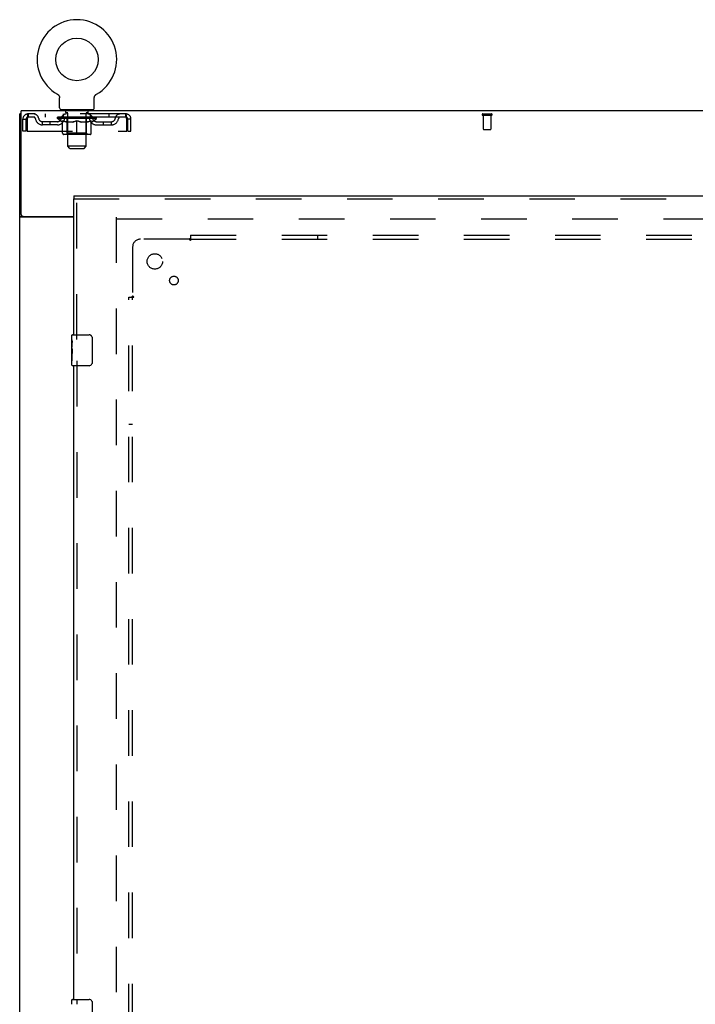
# Model space of a CAD drawing. Header units: inches. Extents: x 0 to 268, y 0 to 174.
# Tile 63 of 77: x 54 to 76, y 99 to 131. Entities that reach past the tile are written whole.
import ezdxf

# ---------------------------------------------------------------- set-up
doc = ezdxf.new("R2010")
doc.units = ezdxf.units.IN
doc.header["$LTSCALE"] = 14.749625
doc.header["$MEASUREMENT"] = 0
doc.linetypes.add('HIDDEN', pattern=[0.2, 0.1, -0.1])
doc.layers.get('0').update_dxf_attribs({"linetype": 'CONTINUOUS'})
for name, color, linetype in [('DEFAULT_2', 8, 'HIDDEN'), ('LEFTHAND_DOOR_ASSEMBLY', 7, 'CONTINUOUS'), ('SUBPANEL', 7, 'CONTINUOUS')]:
    doc.layers.add(name, color=color, linetype=linetype)

msp = doc.modelspace()

# ---------------------------------------------------------------- linework, layer by layer
at = {"color": 7, "linetype": 'Continuous'}
for p, q in [((55.377, 128.945), (55.377, 128.945)), ((55.377, 128.945), (55.381, 128.943)), ((55.378, 128.945), (55.38, 128.944)), ((55.381, 128.943), (55.386, 128.94)), ((55.386, 128.94), (55.39, 128.937)), ((55.39, 128.937), (55.394, 128.934)), ((55.394, 128.934), (55.398, 128.931)), ((55.398, 128.931), (55.402, 128.928)), ((55.402, 128.928), (55.405, 128.924)), ((55.405, 128.924), (55.409, 128.921)), ((55.409, 128.921), (55.413, 128.917)), ((55.412, 128.917), (55.416, 128.913)), ((55.416, 128.913), (55.419, 128.909)), ((55.419, 128.909), (55.422, 128.905)), ((55.422, 128.905), (55.425, 128.901)), ((55.425, 128.901), (55.428, 128.897)), ((55.428, 128.897), (55.43, 128.892)), ((55.43, 128.892), (55.433, 128.888)), ((55.433, 128.888), (55.435, 128.883)), ((55.435, 128.883), (55.437, 128.879)), ((55.437, 128.879), (55.439, 128.874)), ((55.439, 128.874), (55.441, 128.869)), ((55.441, 128.869), (55.443, 128.865)), ((55.443, 128.865), (55.444, 128.86)), ((55.444, 128.86), (55.446, 128.855)), ((55.446, 128.855), (55.447, 128.85)), ((55.447, 128.85), (55.448, 128.845)), ((55.448, 128.845), (55.448, 128.84)), ((55.448, 128.84), (55.449, 128.835)), ((55.45, 128.506), (55.45, 128.82)), ((56.575, 128.83), (56.576, 128.835)), ((56.575, 128.825), (56.575, 128.83)), ((56.575, 128.825), (56.575, 128.83)), ((56.575, 128.82), (56.575, 128.825)), ((56.575, 128.506), (56.575, 128.82)), ((56.576, 128.84), (56.577, 128.845)), ((56.576, 128.835), (56.576, 128.84)), ((56.577, 128.845), (56.578, 128.85)), ((56.578, 128.85), (56.579, 128.855)), ((56.579, 128.855), (56.58, 128.86)), ((56.58, 128.86), (56.582, 128.865)), ((56.582, 128.865), (56.583, 128.869)), ((56.583, 128.869), (56.585, 128.874)), ((56.585, 128.874), (56.587, 128.879)), ((56.587, 128.879), (56.589, 128.883)), ((56.589, 128.883), (56.592, 128.888)), ((56.592, 128.888), (56.594, 128.892)), ((56.594, 128.892), (56.597, 128.897)), ((56.597, 128.897), (56.6, 128.901)), ((56.6, 128.901), (56.603, 128.905)), ((56.602, 128.905), (56.606, 128.909)), ((56.606, 128.909), (56.609, 128.913)), ((56.609, 128.913), (56.612, 128.917)), ((56.612, 128.917), (56.616, 128.921)), ((56.616, 128.921), (56.619, 128.924)), ((56.619, 128.924), (56.623, 128.928)), ((56.623, 128.928), (56.627, 128.931)), ((56.627, 128.931), (56.631, 128.934)), ((56.631, 128.934), (56.635, 128.937)), ((56.635, 128.937), (56.639, 128.94)), ((56.639, 128.94), (56.643, 128.943)), ((56.639, 128.94), (56.64, 128.941)), ((56.643, 128.943), (56.648, 128.945)), ((56.645, 128.944), (56.646, 128.945)), ((56.648, 128.945), (56.648, 128.945)), ((55.512, 128.437), (55.512, 128.407)), ((56.512, 128.437), (55.512, 128.437)), ((56.512, 128.437), (56.512, 128.407)), ((54.21, 128.303), (54.158, 128.303)), ((54.262, 124.99), (54.158, 124.99))]:
    msp.add_line(p, q, dxfattribs=at)
at = {"color": 3, "linetype": 'Continuous'}
for p, q in [((54.21, 125.05), (54.21, 128.407)), ((131.856, 128.407), (54.21, 128.407)), ((54.158, 48.511), (54.158, 128.303)), ((55.908, 124.959), (54.199, 124.959)), ((54.27, 124.99), (55.908, 124.99))]:
    msp.add_line(p, q, dxfattribs=at)
at = {"color": 7, "linetype": 'Continuous'}
for points in [[(55.449, 128.835), (55.449, 128.83), (55.45, 128.825), (55.45, 128.82)], [(54.264, 124.985), (54.263, 124.987), (54.262, 124.988), (54.262, 124.99)], [(54.281, 124.959), (54.281, 124.961), (54.281, 124.962), (54.281, 124.964), (54.281, 124.965), (54.28, 124.967), (54.279, 124.969), (54.278, 124.971), (54.277, 124.972), (54.275, 124.974), (54.274, 124.975), (54.272, 124.977), (54.27, 124.978), (54.269, 124.979), (54.267, 124.981), (54.266, 124.982), (54.265, 124.984), (54.264, 124.985)]]:
    msp.add_lwpolyline(points, dxfattribs=at)
at = {"color": 3, "linetype": 'Continuous'}
for points in [[(54.178, 124.971), (54.175, 124.973), (54.173, 124.974), (54.17, 124.976), (54.168, 124.977), (54.165, 124.979), (54.163, 124.981), (54.162, 124.982), (54.16, 124.984), (54.159, 124.986), (54.159, 124.987), (54.158, 124.988), (54.158, 124.99)], [(54.199, 124.959), (54.197, 124.961), (54.195, 124.962), (54.193, 124.964), (54.19, 124.965), (54.187, 124.967), (54.184, 124.968), (54.178, 124.971)]]:
    msp.add_lwpolyline(points, dxfattribs=at)
at = {"color": 7, "linetype": 'Continuous'}
msp.add_circle((56.012, 130.065), 0.688, dxfattribs=at)
for centre, radius, start, end in [((56.012, 130.065), 1.288, 299.5053, 240.4947), ((55.519, 128.506), 0.069, 180, 265), ((56.506, 128.506), 0.069, 275, 360)]:
    msp.add_arc(centre, radius, start, end, dxfattribs=at)
at = {"color": 3, "linetype": 'Continuous'}
msp.add_arc((54.27, 125.05), 0.06, 180, 270, dxfattribs=at)
at = {"layer": 'DEFAULT_2', "color": 8, "linetype": 'HIDDEN'}
for p, q in [((55.377, 128.945), (55.377, 128.945)), ((55.384, 128.941), (55.386, 128.94)), ((55.609, 128.437), (55.609, 128.407)), ((55.647, 128.347), (55.647, 128.427)), ((56.377, 128.347), (56.377, 128.427)), ((56.415, 128.437), (56.415, 128.407)), ((54.262, 127.741), (54.262, 128.136)), ((54.262, 128.136), (54.366, 128.136)), ((54.366, 127.741), (54.366, 128.136)), ((54.396, 128.136), (54.396, 127.741)), ((54.429, 128.303), (54.429, 128.199)), ((57.595, 128.303), (54.429, 128.303)), ((57.595, 128.199), (54.429, 128.199)), ((54.981, 128.303), (54.981, 128.199)), ((55.379, 128.152), (55.379, 128.199)), ((55.538, 128.041), (55.379, 128.152)), ((56.646, 128.152), (55.379, 128.152)), ((55.389, 128.193), (55.389, 128.199)), ((55.397, 128.189), (55.397, 128.193)), ((55.397, 128.189), (56.627, 128.189)), ((55.406, 128.189), (55.406, 128.193)), ((55.407, 128.189), (55.407, 128.193)), ((55.417, 128.193), (55.417, 128.199)), ((55.433, 128.189), (55.433, 128.193)), ((55.435, 128.189), (55.435, 128.193)), ((55.464, 128.193), (55.464, 128.199)), ((55.478, 128.189), (55.478, 128.193)), ((55.481, 128.189), (55.481, 128.193)), ((55.685, 128.192), (55.484, 128.192)), ((55.527, 128.193), (55.527, 128.199)), ((55.529, 128.189), (55.529, 128.192)), ((55.529, 128.189), (55.529, 128.192)), ((55.532, 128.189), (55.532, 128.192)), ((55.539, 128.189), (55.539, 128.193)), ((55.54, 128.189), (55.54, 128.192)), ((55.543, 128.189), (55.543, 128.193)), ((55.546, 128.189), (55.546, 128.193)), ((55.549, 127.678), (55.549, 128.084)), ((55.551, 128.189), (55.551, 128.192)), ((55.565, 128.189), (55.565, 128.192)), ((55.575, 128.199), (55.575, 128.303)), ((55.583, 128.189), (55.583, 128.195)), ((55.583, 128.189), (55.583, 128.192)), ((55.604, 128.189), (55.604, 128.192)), ((55.605, 128.193), (55.605, 128.199)), ((55.615, 128.189), (55.615, 128.193)), ((55.619, 128.189), (55.619, 128.193)), ((55.628, 128.189), (55.628, 128.192)), ((55.64, 128.189), (55.64, 128.196)), ((55.655, 128.189), (55.655, 128.192)), ((55.717, 128.337), (55.657, 128.337)), ((55.658, 128.189), (55.658, 128.192)), ((55.685, 128.189), (55.685, 128.192)), ((55.752, 128.192), (55.69, 128.192)), ((55.696, 128.193), (55.696, 128.199)), ((55.7, 127.681), (55.7, 128.149)), ((55.702, 128.189), (55.702, 128.193)), ((55.707, 128.189), (55.707, 128.193)), ((55.712, 127.256), (55.712, 128.327)), ((55.713, 128.189), (55.713, 128.198)), ((55.717, 128.189), (55.717, 128.192)), ((55.728, 128.189), (55.728, 128.192)), ((55.752, 128.189), (55.752, 128.192)), ((55.827, 128.192), (55.768, 128.192)), ((55.788, 128.189), (55.788, 128.192)), ((55.796, 128.193), (55.796, 128.199)), ((55.799, 128.189), (55.799, 128.193)), ((55.802, 128.189), (55.802, 128.198)), ((55.804, 128.189), (55.804, 128.193)), ((55.812, 128.189), (55.812, 128.193)), ((55.827, 128.189), (55.827, 128.192)), ((55.908, 128.192), (55.853, 128.192)), ((55.866, 128.189), (55.866, 128.192)), ((55.898, 128.192), (56.012, 128.199)), ((55.902, 128.193), (55.902, 128.199)), ((55.903, 128.199), (55.902, 128.199)), ((55.903, 128.193), (55.903, 128.199)), ((55.903, 128.189), (55.903, 128.193)), ((55.907, 128.189), (55.907, 128.193)), ((55.908, 128.189), (55.908, 128.193)), ((55.908, 128.189), (55.908, 128.192)), ((55.991, 128.192), (55.943, 128.192)), ((55.949, 128.189), (55.949, 128.192)), ((55.991, 128.189), (55.991, 128.192)), ((56.01, 128.193), (56.01, 128.193)), ((56.01, 128.189), (56.01, 128.193)), ((56.01, 128.189), (56.01, 128.193)), ((56.012, 128.193), (56.012, 128.199)), ((56.012, 127.641), (56.012, 128.085)), ((56.015, 128.189), (56.015, 128.193)), ((56.015, 128.189), (56.015, 128.193)), ((56.015, 128.193), (56.015, 128.193)), ((56.017, 128.192), (56.081, 128.192)), ((56.033, 128.189), (56.033, 128.192)), ((56.049, 128.192), (56.049, 128.197)), ((56.049, 128.197), (56.127, 128.192)), ((56.07, 128.192), (56.07, 128.196)), ((56.076, 128.189), (56.076, 128.192)), ((56.116, 128.189), (56.116, 128.193)), ((56.117, 128.189), (56.117, 128.192)), ((56.117, 128.192), (56.171, 128.192)), ((56.118, 128.189), (56.118, 128.193)), ((56.122, 128.193), (56.122, 128.199)), ((56.122, 128.193), (56.122, 128.199)), ((56.122, 128.199), (56.122, 128.199)), ((56.122, 128.189), (56.122, 128.193)), ((56.158, 128.189), (56.158, 128.192)), ((56.197, 128.189), (56.197, 128.192)), ((56.197, 128.192), (56.256, 128.192)), ((56.213, 128.189), (56.213, 128.193)), ((56.22, 128.189), (56.22, 128.193)), ((56.223, 128.189), (56.223, 128.198)), ((56.225, 128.189), (56.225, 128.193)), ((56.229, 128.193), (56.229, 128.199)), ((56.236, 128.189), (56.236, 128.192)), ((56.272, 128.189), (56.272, 128.192)), ((56.272, 128.192), (56.334, 128.192)), ((56.296, 128.189), (56.296, 128.192)), ((56.367, 128.337), (56.307, 128.337)), ((56.307, 128.189), (56.307, 128.192)), ((56.311, 128.189), (56.311, 128.198)), ((56.312, 127.256), (56.312, 128.327)), ((56.317, 128.189), (56.317, 128.193)), ((56.322, 128.189), (56.322, 128.193)), ((56.325, 127.681), (56.325, 128.149)), ((56.329, 128.193), (56.329, 128.199)), ((56.339, 128.189), (56.339, 128.192)), ((56.339, 128.192), (56.541, 128.192)), ((56.366, 128.189), (56.366, 128.192)), ((56.369, 128.189), (56.369, 128.192)), ((56.385, 128.189), (56.385, 128.196)), ((56.396, 128.189), (56.396, 128.192)), ((56.406, 128.189), (56.406, 128.193)), ((56.41, 128.189), (56.41, 128.193)), ((56.419, 128.193), (56.419, 128.199)), ((56.421, 128.189), (56.421, 128.192)), ((56.441, 128.189), (56.441, 128.195)), ((56.442, 128.189), (56.442, 128.192)), ((56.45, 128.199), (56.45, 128.303)), ((56.46, 128.189), (56.46, 128.192)), ((56.474, 128.189), (56.474, 128.192)), ((56.476, 127.678), (56.476, 128.084)), ((56.478, 128.189), (56.478, 128.193)), ((56.482, 128.189), (56.482, 128.193)), ((56.485, 128.189), (56.485, 128.193)), ((56.485, 128.189), (56.485, 128.192)), ((56.486, 128.041), (56.646, 128.152)), ((56.492, 128.189), (56.492, 128.192)), ((56.495, 128.189), (56.495, 128.192)), ((56.496, 128.189), (56.496, 128.192)), ((56.497, 128.193), (56.497, 128.199)), ((56.544, 128.189), (56.544, 128.193)), ((56.546, 128.189), (56.546, 128.193)), ((56.561, 128.193), (56.561, 128.199)), ((56.589, 128.189), (56.589, 128.193)), ((56.591, 128.189), (56.591, 128.193)), ((56.607, 128.193), (56.607, 128.199)), ((56.617, 128.189), (56.617, 128.193)), ((56.618, 128.189), (56.618, 128.193)), ((56.627, 128.189), (56.627, 128.193)), ((56.636, 128.193), (56.636, 128.199)), ((56.646, 128.152), (56.646, 128.199)), ((57.044, 128.303), (57.044, 128.199)), ((57.595, 128.199), (57.595, 128.303)), ((57.628, 127.741), (57.628, 128.136)), ((57.658, 127.741), (57.658, 128.136)), ((57.762, 128.136), (57.658, 128.136)), ((57.762, 127.741), (57.762, 128.136)), ((69.148, 128.303), (69.432, 128.303)), ((69.148, 128.26), (69.432, 128.26)), ((69.166, 128.26), (69.166, 127.813)), ((69.414, 128.26), (69.414, 127.813)), ((54.898, 127.948), (54.898, 128.052)), ((55.381, 128.052), (54.898, 128.052)), ((55.381, 127.948), (54.898, 127.948)), ((55.148, 127.948), (55.148, 128.052)), ((55.538, 128.041), (55.549, 128.041)), ((55.871, 128.041), (55.691, 128.041)), ((56.333, 128.041), (56.154, 128.041)), ((56.476, 128.041), (56.486, 128.041)), ((56.644, 128.052), (57.127, 128.052)), ((56.644, 127.948), (57.127, 127.948)), ((56.877, 127.948), (56.877, 128.052)), ((57.127, 127.948), (57.127, 128.052)), ((69.176, 127.803), (69.404, 127.803)), ((54.366, 127.741), (54.262, 127.741)), ((54.396, 127.741), (57.628, 127.741)), ((56.439, 127.641), (55.586, 127.641)), ((55.7, 127.681), (55.66, 127.641)), ((56.325, 127.681), (55.7, 127.681)), ((56.325, 127.681), (56.365, 127.641)), ((57.658, 127.741), (57.762, 127.741)), ((55.781, 127.187), (55.712, 127.256)), ((56.312, 127.256), (55.712, 127.256)), ((55.781, 127.187), (56.243, 127.187)), ((56.243, 127.187), (56.312, 127.256)), ((57.283, 124.959), (57.283, 51.855)), ((57.297, 124.907), (91.387, 124.907))]:
    msp.add_line(p, q, dxfattribs=at)
for points in [[(54.429, 128.303), (54.427, 128.302), (54.425, 128.299), (54.422, 128.294), (54.42, 128.287), (54.418, 128.278), (54.415, 128.267), (54.413, 128.254), (54.41, 128.24), (54.408, 128.225), (54.406, 128.209), (54.403, 128.191), (54.401, 128.173), (54.399, 128.155), (54.396, 128.136)], [(54.429, 128.199), (54.427, 128.199), (54.425, 128.198), (54.422, 128.196), (54.42, 128.193), (54.418, 128.19), (54.415, 128.185), (54.413, 128.181), (54.41, 128.175), (54.408, 128.17), (54.406, 128.163), (54.403, 128.157), (54.401, 128.15), (54.399, 128.143), (54.396, 128.136)], [(55.549, 128.084), (55.575, 128.074), (55.6, 128.065), (55.625, 128.058), (55.65, 128.051), (55.674, 128.045), (55.699, 128.041)], [(55.691, 128.041), (55.668, 128.046), (55.644, 128.051), (55.621, 128.058), (55.597, 128.065), (55.573, 128.074), (55.549, 128.083)], [(55.861, 128.041), (55.886, 128.045), (55.911, 128.051), (55.936, 128.058), (55.961, 128.066), (55.987, 128.075), (56.012, 128.085)], [(56.012, 128.083), (55.988, 128.073), (55.964, 128.065), (55.941, 128.058), (55.917, 128.051), (55.894, 128.045), (55.871, 128.041)], [(56.012, 128.085), (56.038, 128.075), (56.064, 128.066), (56.089, 128.058), (56.114, 128.051), (56.139, 128.045), (56.163, 128.041)], [(56.154, 128.041), (56.13, 128.046), (56.107, 128.051), (56.084, 128.058), (56.06, 128.065), (56.036, 128.074), (56.012, 128.083)], [(56.326, 128.041), (56.351, 128.045), (56.375, 128.051), (56.4, 128.058), (56.425, 128.066), (56.45, 128.074), (56.476, 128.084)], [(56.476, 128.083), (56.451, 128.074), (56.427, 128.065), (56.403, 128.058), (56.38, 128.051), (56.357, 128.046), (56.333, 128.041)], [(57.628, 128.136), (57.626, 128.155), (57.624, 128.173), (57.621, 128.191), (57.619, 128.209), (57.617, 128.225), (57.614, 128.24), (57.612, 128.254), (57.609, 128.267), (57.607, 128.278), (57.605, 128.287), (57.602, 128.294), (57.6, 128.299), (57.598, 128.302), (57.595, 128.303)], [(57.628, 128.136), (57.626, 128.143), (57.624, 128.15), (57.621, 128.157), (57.619, 128.163), (57.617, 128.17), (57.614, 128.175), (57.612, 128.181), (57.609, 128.185), (57.607, 128.19), (57.605, 128.193), (57.602, 128.196), (57.6, 128.198), (57.598, 128.199), (57.595, 128.199)]]:
    msp.add_lwpolyline(points, dxfattribs=at)
for centre, radius, start, end in [((55.519, 128.506), 0.069, 265, 270), ((55.637, 128.427), 0.01, 0, 90), ((56.387, 128.427), 0.01, 90, 180), ((56.506, 128.506), 0.069, 270, 275), ((54.429, 128.136), 0.167, 90, 180), ((54.429, 128.136), 0.063, 90, 180), ((54.609, 128.136), 0.167, 8.0716, 90), ((54.609, 128.137), 0.0625, 7.9863, 90), ((54.898, 128.177), 0.229, 187.9863, 270), ((54.898, 128.177), 0.125, 188.0716, 270), ((55.381, 128.177), 0.125, 270, 351.9284), ((55.381, 128.177), 0.229, 270, 352.0137), ((55.67, 128.136), 0.167, 90, 171.9284), ((55.669, 128.137), 0.0625, 90, 172.0137), ((55.657, 128.347), 0.01, 180, 270), ((55.66, 128.149), 0.0398, 0, 90), ((55.702, 128.327), 0.01, 0, 90), ((56.322, 128.327), 0.01, 90, 180), ((56.365, 128.149), 0.0398, 90, 180), ((56.355, 128.136), 0.167, 8.0716, 90), ((56.355, 128.137), 0.0625, 7.9863, 90), ((56.367, 128.347), 0.01, 270, 360), ((56.644, 128.177), 0.229, 187.9863, 270), ((56.644, 128.177), 0.125, 188.0716, 270), ((57.127, 128.177), 0.125, 270, 351.9284), ((57.127, 128.177), 0.229, 270, 352.0137), ((57.416, 128.136), 0.167, 90, 171.9284), ((57.416, 128.137), 0.0625, 90, 172.0137), ((57.595, 128.136), 0.167, 0, 90), ((57.595, 128.136), 0.063, 0, 90), ((69.148, 128.282), 0.0215, 90, 270), ((69.432, 128.282), 0.0215, 270, 90), ((69.176, 127.813), 0.01, 180, 270), ((69.404, 127.813), 0.01, 270, 360), ((55.586, 127.678), 0.0371, 180, 270), ((56.439, 127.678), 0.0371, 270, 360)]:
    msp.add_arc(centre, radius, start, end, dxfattribs=at)
for centre, major_axis, ratio, start_param, end_param in [((55.359, 128.187), (0.198, 0), 0.060556, 0.430652, 1.470503), ((56.012, 128.199), (0.633, 0.007), 0.05963, 2.96643, 3.140963), ((56.012, 128.199), (0.633, 0), 0.060556, -3.141593, -2.96706), ((55.359, 128.181), (0.198, 0.002), 0.05963, 1.376596, 1.469874), ((55.335, 128.187), (0.198, 0.002), 0.05963, 0.25549, 1.295341), ((55.403, 128.187), (0.198, -0.002), 0.05963, 0.605815, 1.645666), ((56.012, 128.199), (0.633, 0.013), 0.05688, 2.791345, 2.965878), ((56.012, 128.199), (0.633, -0.007), 0.05963, -2.96643, -2.791898), ((55.403, 128.181), (0.198, 0), 0.060556, 1.551758, 1.645036), ((55.335, 128.181), (0.198, 0.004), 0.05688, 1.20151, 1.294789), ((55.405, 128.183), (0.164, 0.002), 0.05963, 1.065228, 1.614276), ((55.385, 128.183), (0.164, 0.003), 0.05688, 0.890143, 1.43919), ((55.443, 128.183), (0.164, 0), 0.060556, 1.240391, 1.789438), ((55.331, 128.187), (0.198, 0.004), 0.05688, 0.080405, 1.120256), ((55.466, 128.187), (0.198, -0.004), 0.05688, 0.7809, 1.820751), ((56.012, 128.199), (0.633, 0.019), 0.052395, 2.616403, 2.790936), ((56.012, 128.199), (0.633, -0.013), 0.05688, -2.791345, -2.616812), ((55.466, 128.181), (0.198, -0.002), 0.05963, 1.72692, 1.820198), ((55.331, 128.181), (0.198, 0.006), 0.052395, 1.026568, 1.119847), ((55.384, 128.183), (0.164, 0.005), 0.052395, 0.715201, 1.264248), ((55.498, 128.183), (0.164, -0.002), 0.05963, 1.415553, 1.9646), ((55.545, 128.187), (0.198, -0.006), 0.052395, 0.955842, 1.995693), ((56.012, 128.199), (0.633, 0.025), 0.046319, 2.441654, 2.616187), ((55.348, 128.187), (0.198, 0.006), 0.052395, -0.094537, 0.945314), ((56.012, 128.199), (0.633, -0.019), 0.052395, -2.616403, -2.44187), ((55.545, 128.181), (0.198, -0.004), 0.05688, 1.902006, 1.995284), ((55.348, 128.181), (0.198, 0.008), 0.046319, 0.851819, 0.945098), ((55.403, 128.183), (0.164, 0.006), 0.046319, 0.540452, 1.089499), ((55.569, 128.183), (0.164, -0.003), 0.05688, 1.590638, 2.139686), ((55.639, 128.187), (0.198, -0.008), 0.046319, 1.130591, 2.170442), ((56.012, 128.199), (0.633, 0.029), 0.038841, 2.267123, 2.441656), ((55.385, 128.187), (0.198, 0.008), 0.046319, -0.269286, 0.770565), ((56.012, 128.199), (0.633, -0.025), 0.046319, -2.441654, -2.267121), ((55.639, 128.181), (0.198, -0.006), 0.052395, 2.076947, 2.170226), ((55.385, 128.181), (0.198, 0.009), 0.038841, 0.677289, 0.770567), ((55.44, 128.183), (0.164, 0.008), 0.038841, 0.365921, 0.914969), ((55.654, 128.183), (0.164, -0.005), 0.052395, 1.76558, 2.314627), ((55.744, 128.187), (0.198, -0.009), 0.038841, 1.305122, 2.344973), ((56.012, 128.199), (0.633, 0.033), 0.030195, 2.09281, 2.267343), ((56.012, 128.199), (0.633, -0.029), 0.038841, -2.267123, -2.092591), ((55.441, 128.187), (0.198, 0.009), 0.038841, -0.443817, 0.596034), ((55.744, 128.181), (0.198, -0.008), 0.046319, 2.251696, 2.344975), ((55.441, 128.181), (0.198, 0.01), 0.030195, 0.502975, 0.596254), ((55.494, 128.183), (0.164, 0.009), 0.030195, 0.191608, 0.740655), ((55.749, 128.183), (0.164, -0.006), 0.046319, 1.940329, 2.489376), ((55.515, 128.187), (0.198, 0.01), 0.030195, -0.61813, 0.421721), ((55.856, 128.187), (0.198, -0.01), 0.030195, 1.479435, 2.519286), ((56.012, 128.199), (0.633, 0.036), 0.020645, 1.918687, 2.09322), ((56.012, 128.199), (0.633, -0.033), 0.030195, -2.09281, -1.918277), ((55.856, 128.181), (0.198, -0.009), 0.038841, 2.426227, 2.519505), ((55.515, 128.181), (0.198, 0.011), 0.020645, 0.328852, 0.422131), ((55.564, 128.183), (0.164, 0.009), 0.020645, 0.017485, 0.566532), ((55.853, 128.183), (0.164, -0.008), 0.038841, 2.11486, 2.663907), ((55.604, 128.187), (0.198, 0.011), 0.020645, -0.792253, 0.247598), ((55.974, 128.187), (0.198, -0.011), 0.020645, 1.653558, 2.693409), ((56.012, 128.199), (0.633, 0.038), 0.010478, 1.744704, 1.919237), ((56.012, 128.199), (0.633, -0.036), 0.020645, -1.918687, -1.744154), ((55.974, 128.181), (0.198, -0.01), 0.030195, 2.60054, 2.693819), ((55.604, 128.181), (0.198, 0.012), 0.010478, 0.154869, 0.248148), ((55.648, 128.183), (0.164, 0.01), 0.010478, 6.126688, 6.675735), ((55.961, 128.183), (0.164, -0.009), 0.030195, 2.289173, 2.83822), ((55.705, 128.187), (0.198, 0.012), 0.010478, -0.966236, -0.000846), ((56.093, 128.187), (0.198, -0.012), 0.010478, 1.827541, 2.867392), ((56.012, 128.199), (0.633, -0.038), 0.010478, -1.744704, -1.563007), ((56.093, 128.181), (0.198, -0.011), 0.020645, 2.774664, 2.867942), ((56.071, 128.183), (0.164, -0.009), 0.020645, 2.463296, 3.012344), ((55.932, 128.187), (0.198, 0.012), 0.010478, 0.274201, 1.314052), ((55.845, 128.183), (0.164, 0.01), 0.010478, -0.000483, 0.504314), ((55.815, 128.181), (0.198, 0.012), 0.010478, 0.099668, 0.192946), ((56.012, 128.199), (0.633, 0.038), 0.010478, -1.571421, -1.396888), ((56.209, 128.181), (0.198, -0.012), 0.010478, 2.74231, 2.948646), ((56.179, 128.183), (0.164, -0.01), 0.010478, 2.637279, 3.14189), ((56.05, 128.187), (0.198, 0.011), 0.020645, 0.448184, 1.488034), ((55.954, 128.183), (0.164, 0.009), 0.020645, 0.129249, 0.678296), ((55.932, 128.181), (0.198, 0.011), 0.020645, 0.273651, 0.366929), ((56.012, 128.199), (0.633, 0.036), 0.020645, -1.397439, -1.222906), ((56.32, 128.187), (0.198, -0.012), 0.010478, -3.140747, -2.175357), ((56.012, 128.199), (0.633, -0.038), 0.010478, 1.222355, 1.396888), ((56.168, 128.187), (0.198, 0.01), 0.030195, 0.622307, 1.662158), ((56.063, 128.183), (0.164, 0.009), 0.030195, 0.303372, 0.852419), ((56.377, 128.183), (0.164, -0.01), 0.010478, 2.749043, 3.29809), ((56.421, 128.187), (0.198, -0.011), 0.020645, 2.893995, 3.933846), ((56.05, 128.181), (0.198, 0.01), 0.030195, 0.447774, 0.541052), ((56.421, 128.181), (0.198, -0.012), 0.010478, 2.893445, 2.986723), ((56.012, 128.199), (0.633, 0.033), 0.030195, -1.223315, -1.048783), ((56.012, 128.199), (0.633, -0.036), 0.020645, 1.048373, 1.222906), ((56.281, 128.187), (0.198, 0.009), 0.038841, 0.79662, 1.836471), ((56.172, 128.183), (0.164, 0.008), 0.038841, 0.477686, 1.026733), ((56.461, 128.183), (0.164, -0.009), 0.020645, 2.57506, 3.124108), ((56.51, 128.187), (0.198, -0.01), 0.030195, 2.719872, 3.759723), ((56.386, 128.187), (0.198, 0.008), 0.046319, 0.971151, 2.011002), ((56.168, 128.181), (0.198, 0.009), 0.038841, 0.622087, 0.715366), ((56.51, 128.181), (0.198, -0.011), 0.020645, 2.719462, 2.812741), ((56.012, 128.199), (0.633, 0.029), 0.038841, -1.049002, -0.874469), ((56.012, 128.199), (0.633, -0.033), 0.030195, 0.87425, 1.048783), ((56.275, 128.183), (0.164, 0.006), 0.046319, 0.652216, 1.201263), ((56.479, 128.187), (0.198, 0.006), 0.052395, 1.1459, 2.185751), ((56.531, 128.183), (0.164, -0.009), 0.030195, 2.400937, 2.949985), ((56.583, 128.187), (0.198, -0.009), 0.038841, 2.545558, 3.585409), ((56.371, 128.183), (0.164, 0.005), 0.052395, 0.826965, 1.376012), ((56.281, 128.181), (0.198, 0.008), 0.046319, 0.796618, 0.889896), ((56.583, 128.181), (0.198, -0.01), 0.030195, 2.545339, 2.638617), ((56.559, 128.187), (0.198, 0.004), 0.05688, 1.320842, 2.360692), ((56.012, 128.199), (0.633, 0.025), 0.046319, -0.874471, -0.699939), ((56.012, 128.199), (0.633, -0.029), 0.038841, 0.699936, 0.874469), ((56.639, 128.187), (0.198, -0.008), 0.046319, 2.371028, 3.410879), ((56.585, 128.183), (0.164, -0.008), 0.038841, 2.226624, 2.775671), ((56.621, 128.187), (0.198, 0.002), 0.05963, 1.495927, 2.535778), ((56.455, 128.183), (0.164, 0.003), 0.05688, 1.001907, 1.550954), ((56.676, 128.187), (0.198, -0.006), 0.052395, 2.196279, 3.23613), ((56.622, 128.183), (0.164, -0.006), 0.046319, 2.052093, 2.601141), ((56.386, 128.181), (0.198, 0.006), 0.052395, 0.971367, 1.064645), ((56.665, 128.187), (0.198, 0), 0.060556, 1.671089, 2.71094), ((56.639, 128.181), (0.198, -0.009), 0.038841, 2.371026, 2.464304), ((56.693, 128.187), (0.198, -0.004), 0.05688, 2.021337, 3.061188), ((56.012, 128.199), (0.633, 0.019), 0.052395, -0.699723, -0.52519), ((56.012, 128.199), (0.633, -0.025), 0.046319, 0.525406, 0.699939), ((56.69, 128.187), (0.198, -0.002), 0.05963, 1.846251, 2.886102), ((56.526, 128.183), (0.164, 0.002), 0.05963, 1.176993, 1.72604), ((56.64, 128.183), (0.164, -0.005), 0.052395, 1.877344, 2.426392), ((56.582, 128.183), (0.164, 0), 0.060556, 1.352155, 1.901202), ((56.64, 128.183), (0.164, -0.003), 0.05688, 1.702402, 2.25145), ((56.62, 128.183), (0.164, -0.002), 0.05963, 1.527317, 2.076364), ((56.479, 128.181), (0.198, 0.004), 0.05688, 1.146309, 1.239587), ((56.676, 128.181), (0.198, -0.008), 0.046319, 2.196495, 2.289773), ((56.012, 128.199), (0.633, 0.013), 0.05688, -0.524781, -0.350248), ((56.012, 128.199), (0.633, -0.019), 0.052395, 0.350657, 0.52519), ((56.559, 128.181), (0.198, 0.002), 0.05963, 1.321394, 1.414673), ((56.693, 128.181), (0.198, -0.006), 0.052395, 2.021746, 2.115024), ((56.012, 128.199), (0.633, 0.007), 0.05963, -0.349695, -0.175162), ((56.012, 128.199), (0.633, -0.013), 0.05688, 0.175715, 0.350248), ((56.621, 128.181), (0.198, 0), 0.060556, 1.496556, 1.589835), ((56.69, 128.181), (0.198, -0.004), 0.05688, 1.846804, 1.940083), ((56.665, 128.181), (0.198, -0.002), 0.05963, 1.671719, 1.764997), ((56.012, 128.199), (0.633, 0), 0.060556, -0.174533, 0), ((56.012, 128.199), (0.633, -0.007), 0.05963, 0.000629, 0.175162)]:
    msp.add_ellipse(centre, major_axis=major_axis, ratio=ratio, start_param=start_param, end_param=end_param, dxfattribs=at)
at = {"layer": 'LEFTHAND_DOOR_ASSEMBLY', "color": 7, "linetype": 'Continuous'}
for p, q in [((55.908, 125.657), (55.908, 125.553)), ((55.848, 120.997), (55.848, 121.142)), ((55.863, 121.157), (56.403, 121.157)), ((56.503, 121.057), (56.503, 120.257)), ((55.848, 120.739), (55.848, 120.996)), ((55.854, 120.94), (55.848, 120.94)), ((55.848, 120.772), (55.855, 120.772)), ((55.848, 120.172), (55.848, 120.736)), ((55.855, 120.772), (55.855, 120.909)), ((55.85, 120.709), (55.848, 120.709)), ((55.848, 120.578), (55.854, 120.578)), ((55.848, 120.542), (55.855, 120.542)), ((55.848, 120.479), (55.855, 120.479)), ((55.855, 120.311), (55.855, 120.542)), ((55.848, 120.311), (55.855, 120.311)), ((56.403, 120.157), (55.863, 120.157)), ((55.848, 99.497), (55.848, 99.642)), ((55.863, 99.657), (56.403, 99.657)), ((56.503, 99.557), (56.503, 98.757))]:
    msp.add_line(p, q, dxfattribs=at)
at = {"layer": 'LEFTHAND_DOOR_ASSEMBLY', "color": 3, "linetype": 'Continuous'}
for p, q in [((55.908, 125.657), (92.096, 125.657)), ((55.908, 121.157), (55.908, 125.553)), ((55.908, 99.657), (55.908, 120.157))]:
    msp.add_line(p, q, dxfattribs=at)
at = {"layer": 'LEFTHAND_DOOR_ASSEMBLY', "color": 8, "linetype": 'HIDDEN'}
for p, q in [((55.908, 125.553), (92.096, 125.553)), ((56.012, 121.002), (56.012, 125.553)), ((56.012, 120.312), (56.012, 99.502))]:
    msp.add_line(p, q, dxfattribs=at)
at = {"layer": 'LEFTHAND_DOOR_ASSEMBLY', "color": 7, "linetype": 'Continuous'}
for points in [[(56.497, 121.093), (56.499, 121.088), (56.5, 121.082), (56.501, 121.076), (56.502, 121.07), (56.503, 121.063), (56.503, 121.057)], [(55.848, 120.996), (55.848, 120.993), (55.849, 120.988), (55.849, 120.983), (55.851, 120.97)], [(55.848, 120.739), (55.848, 120.731), (55.849, 120.722), (55.85, 120.711)], [(55.851, 120.97), (55.852, 120.962), (55.853, 120.954), (55.854, 120.945)], [(55.854, 120.945), (55.854, 120.936), (55.855, 120.927), (55.855, 120.918), (55.855, 120.909)], [(55.85, 120.711), (55.853, 120.678), (55.853, 120.666), (55.854, 120.653), (55.855, 120.641), (55.855, 120.628), (55.855, 120.615), (55.855, 120.602), (55.855, 120.59), (55.854, 120.577), (55.853, 120.565), (55.853, 120.553)], [(56.503, 120.257), (56.503, 120.251), (56.502, 120.245), (56.501, 120.239), (56.5, 120.233), (56.499, 120.227), (56.497, 120.221)], [(56.497, 99.593), (56.499, 99.588), (56.5, 99.582), (56.501, 99.576), (56.502, 99.57), (56.503, 99.563), (56.503, 99.557)]]:
    msp.add_lwpolyline(points, dxfattribs=at)
for centre, radius, start, end in [((55.863, 121.142), 0.015, 90, 180), ((56.403, 121.057), 0.1, 21.1999, 90), ((55.863, 120.172), 0.015, 180, 270), ((56.403, 120.257), 0.1, 270, 338.7946), ((55.863, 99.642), 0.015, 90, 180), ((56.403, 99.557), 0.1, 21.1999, 90)]:
    msp.add_arc(centre, radius, start, end, dxfattribs=at)
msp.add_ellipse((56.111, 120.573), major_axis=(0.263, 0), ratio=0.432808, start_param=3.141593, end_param=3.321581, dxfattribs=at)
at = {"layer": 'SUBPANEL', "color": 8, "linetype": 'HIDDEN'}
for p, q in [((59.654, 124.251), (58.065, 124.251)), ((59.673, 124.27), (59.665, 124.262)), ((59.69, 124.376), (59.69, 124.289)), ((59.69, 124.376), (126.377, 124.376)), ((59.69, 124.289), (59.69, 124.21)), ((59.69, 124.251), (126.377, 124.251)), ((63.815, 124.251), (63.815, 124.376)), ((57.815, 124.001), (57.815, 122.411)), ((57.69, 54.438), (57.69, 122.376)), ((57.69, 122.376), (57.776, 122.376)), ((57.776, 122.376), (57.855, 122.376)), ((57.815, 54.438), (57.815, 122.376)), ((57.815, 118.251), (57.69, 118.251))]:
    msp.add_line(p, q, dxfattribs=at)
for points in [[(59.665, 124.262), (59.663, 124.26), (59.661, 124.258), (59.659, 124.256), (59.657, 124.254), (59.656, 124.253), (59.654, 124.251)], [(59.664, 124.237), (59.662, 124.24), (59.661, 124.242), (59.659, 124.245), (59.657, 124.247), (59.656, 124.249), (59.654, 124.251)], [(59.69, 124.289), (59.688, 124.287), (59.686, 124.285), (59.684, 124.282), (59.683, 124.28), (59.681, 124.278), (59.679, 124.276), (59.677, 124.275), (59.676, 124.273), (59.674, 124.271), (59.673, 124.27)], [(59.69, 124.21), (59.688, 124.211), (59.686, 124.212), (59.684, 124.213), (59.682, 124.214), (59.68, 124.215), (59.679, 124.216), (59.677, 124.218), (59.675, 124.22), (59.674, 124.221), (59.673, 124.223), (59.671, 124.225), (59.67, 124.228), (59.668, 124.23), (59.667, 124.232), (59.664, 124.237)], [(57.776, 122.376), (57.778, 122.378), (57.781, 122.379), (57.783, 122.381), (57.785, 122.383), (57.787, 122.385), (57.789, 122.386), (57.791, 122.388), (57.793, 122.39), (57.794, 122.391), (57.796, 122.393), (57.801, 122.398)], [(57.801, 122.398), (57.803, 122.4), (57.805, 122.402), (57.807, 122.404), (57.809, 122.406), (57.811, 122.408), (57.813, 122.41), (57.815, 122.411)], [(57.833, 122.399), (57.828, 122.402), (57.826, 122.403), (57.823, 122.405), (57.821, 122.406), (57.818, 122.408), (57.816, 122.41), (57.815, 122.411)], [(57.855, 122.376), (57.855, 122.378), (57.854, 122.38), (57.853, 122.382), (57.852, 122.383), (57.851, 122.385), (57.849, 122.387), (57.848, 122.388), (57.846, 122.39), (57.844, 122.391), (57.842, 122.393), (57.84, 122.394), (57.838, 122.396), (57.836, 122.397), (57.833, 122.399)]]:
    msp.add_lwpolyline(points, dxfattribs=at)
for centre, radius in [((58.533, 123.532), 0.25), ((59.152, 122.913), 0.141)]:
    msp.add_circle(centre, radius, dxfattribs=at)
msp.add_arc((58.065, 124.001), 0.25, 90, 180, dxfattribs=at)

doc.saveas('drawing.dxf')
